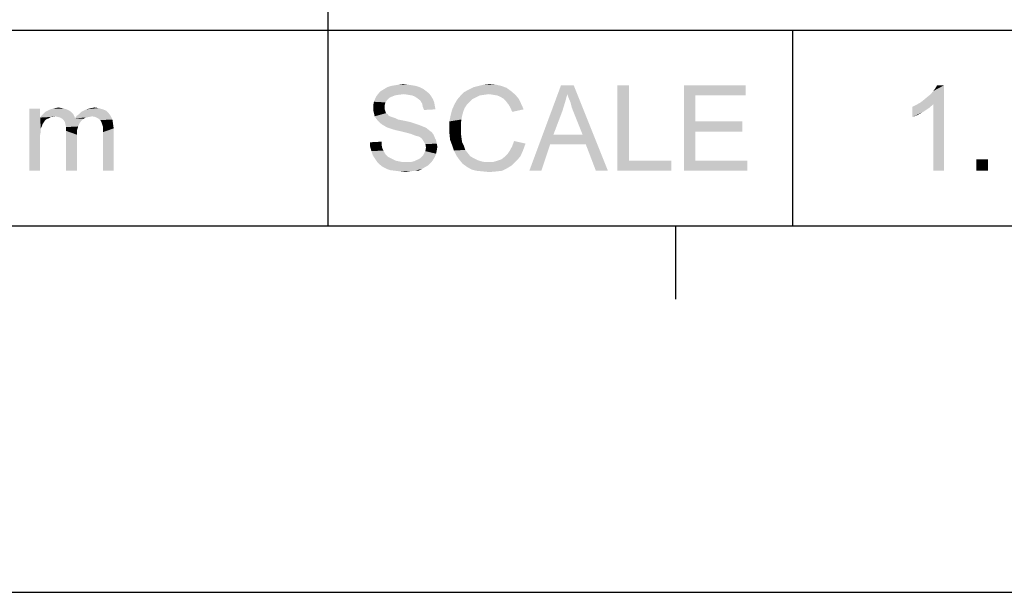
# Model space of a CAD drawing. Extents: x 0 to 1189, y 0 to 841.
# Tile 50 of 96: x 1064 to 1105, y 0 to 23. Entities that reach past the tile are written whole.
import ezdxf

# ---------------------------------------------------------------- set-up
doc = ezdxf.new("R2010")
doc.units = 0
doc.header["$LTSCALE"] = 65.395
doc.layers.get('0').update_dxf_attribs({"linetype": 'CONTINUOUS'})

msp = doc.modelspace()

# ---------------------------------------------------------------- linework, layer by layer
at = {"color": 3, "linetype": 'Continuous'}
for p, q in [((1077, 40), (1077, 23)), ((909, 23), (1160, 23)), ((909, 23), (1160, 23)), ((909, 23), (1160, 23)), ((1077, 23), (1077, 15)), ((1096, 23), (1096, 15)), ((15, 15), (1174, 15)), ((909, 15), (1160, 15)), ((1091.214, 15), (1091.214, 12))]:
    msp.add_line(p, q, dxfattribs=at)
at = {"color": 4, "linetype": 'Continuous'}
msp.add_line((0, 0), (1189, 0), dxfattribs=at)
at = {"color": 1, "linetype": 'Continuous'}
for points in [[(1080.909, 20.594), (1079.172, 20.517), (1079.302, 20.594)], [(1079.172, 20.517), (1080.909, 20.594), (1081.013, 20.517)], [(1080.754, 20.672), (1079.302, 20.594), (1079.431, 20.672)], [(1079.302, 20.594), (1080.754, 20.672), (1080.909, 20.594)], [(1080.598, 20.724), (1079.431, 20.672), (1079.587, 20.724)], [(1079.431, 20.672), (1080.598, 20.724), (1080.754, 20.672)], [(1080.443, 20.75), (1079.587, 20.724), (1079.743, 20.75)], [(1079.587, 20.724), (1080.443, 20.75), (1080.598, 20.724)], [(1080.261, 20.776), (1079.743, 20.75), (1079.898, 20.776)], [(1079.743, 20.75), (1080.261, 20.776), (1080.443, 20.75)], [(1079.898, 20.776), (1080.08, 20.802), (1080.261, 20.776)], [(1084.487, 20.517), (1082.569, 20.465), (1082.75, 20.569)], [(1084.306, 20.646), (1082.75, 20.569), (1082.957, 20.672)], [(1082.75, 20.569), (1084.306, 20.646), (1084.487, 20.517)], [(1084.098, 20.724), (1082.957, 20.672), (1083.165, 20.724)], [(1082.957, 20.672), (1084.098, 20.724), (1084.306, 20.646)], [(1083.865, 20.776), (1083.165, 20.724), (1083.372, 20.776)], [(1083.165, 20.724), (1083.865, 20.776), (1084.098, 20.724)], [(1083.372, 20.776), (1083.606, 20.802), (1083.865, 20.776)], [(1086.794, 20.387), (1085.239, 17.25), (1086.535, 20.75)], [(1086.535, 20.75), (1087.054, 20.75), (1086.794, 20.387)], [(1086.846, 20.231), (1086.794, 20.387), (1087.054, 20.75)], [(1086.924, 20.05), (1086.846, 20.231), (1087.054, 20.75)], [(1086.976, 19.843), (1086.924, 20.05), (1087.054, 20.75)], [(1087.054, 19.635), (1086.976, 19.843), (1087.054, 20.75)], [(1087.417, 18.728), (1087.054, 19.635), (1087.054, 20.75)], [(1087.546, 18.339), (1087.417, 18.728), (1087.054, 20.75)], [(1087.961, 17.25), (1087.546, 18.339), (1087.054, 20.75)], [(1087.961, 17.25), (1087.054, 20.75), (1088.454, 17.25)], [(1089.309, 20.75), (1089.309, 17.665), (1088.843, 17.25)], [(1089.309, 20.75), (1088.843, 17.25), (1088.843, 20.75)], [(1091.565, 20.75), (1094.08, 20.75), (1092.031, 20.335)], [(1092.031, 20.335), (1091.565, 17.25), (1091.565, 20.75)], [(1092.031, 20.335), (1094.08, 20.75), (1094.08, 20.335)], [(1079.431, 20.154), (1078.887, 20.076), (1078.939, 20.206)], [(1078.887, 20.076), (1079.431, 20.154), (1079.354, 20.05)], [(1079.613, 20.283), (1078.939, 20.206), (1078.991, 20.309)], [(1079.613, 20.283), (1079.509, 20.231), (1078.939, 20.206)], [(1078.939, 20.206), (1079.509, 20.231), (1079.431, 20.154)], [(1080.106, 20.387), (1078.991, 20.309), (1079.094, 20.439)], [(1080.106, 20.387), (1079.898, 20.361), (1078.991, 20.309)], [(1079.898, 20.361), (1079.743, 20.335), (1078.991, 20.309)], [(1078.991, 20.309), (1079.743, 20.335), (1079.613, 20.283)], [(1081.013, 20.517), (1079.094, 20.439), (1079.172, 20.517)], [(1079.094, 20.439), (1081.013, 20.517), (1081.143, 20.413)], [(1079.094, 20.439), (1081.143, 20.413), (1080.106, 20.387)], [(1080.287, 20.361), (1080.106, 20.387), (1081.143, 20.413)], [(1080.443, 20.335), (1080.287, 20.361), (1081.143, 20.413)], [(1080.443, 20.335), (1081.143, 20.413), (1081.22, 20.309)], [(1081.22, 20.309), (1080.572, 20.283), (1080.443, 20.335)], [(1080.676, 20.206), (1080.572, 20.283), (1081.22, 20.309)], [(1080.676, 20.206), (1081.22, 20.309), (1081.298, 20.18)], [(1081.298, 20.18), (1080.78, 20.128), (1080.676, 20.206)], [(1080.78, 20.128), (1081.298, 20.18), (1081.35, 20.05)], [(1082.802, 20.076), (1082.18, 19.972), (1082.283, 20.154)], [(1083.061, 20.257), (1082.283, 20.154), (1082.413, 20.309)], [(1083.061, 20.257), (1082.906, 20.18), (1082.283, 20.154)], [(1082.283, 20.154), (1082.906, 20.18), (1082.802, 20.076)], [(1083.58, 20.387), (1082.413, 20.309), (1082.569, 20.465)], [(1083.58, 20.387), (1083.398, 20.361), (1082.413, 20.309)], [(1083.398, 20.361), (1083.217, 20.335), (1082.413, 20.309)], [(1082.413, 20.309), (1083.217, 20.335), (1083.061, 20.257)], [(1083.58, 20.387), (1082.569, 20.465), (1084.487, 20.517)], [(1083.761, 20.361), (1083.58, 20.387), (1084.487, 20.517)], [(1083.761, 20.361), (1084.487, 20.517), (1084.669, 20.361)], [(1084.669, 20.361), (1083.917, 20.335), (1083.761, 20.361)], [(1084.046, 20.283), (1083.917, 20.335), (1084.669, 20.361)], [(1084.176, 20.206), (1084.046, 20.283), (1084.669, 20.361)], [(1084.176, 20.206), (1084.669, 20.361), (1084.798, 20.206)], [(1084.798, 20.206), (1084.28, 20.102), (1084.176, 20.206)], [(1084.28, 20.102), (1084.798, 20.206), (1084.902, 19.998)], [(1086.794, 20.387), (1086.691, 20.024), (1085.239, 17.25)], [(1092.031, 20.335), (1092.031, 19.272), (1091.565, 17.25)], [(1079.354, 20.05), (1078.861, 19.946), (1078.887, 20.076)], [(1078.861, 19.946), (1079.354, 20.05), (1079.328, 19.946)], [(1079.328, 19.946), (1079.328, 19.843), (1078.861, 19.817)], [(1079.328, 19.946), (1078.861, 19.817), (1078.861, 19.946)], [(1078.861, 19.817), (1079.328, 19.843), (1079.328, 19.765)], [(1079.328, 19.765), (1078.861, 19.713), (1078.861, 19.817)], [(1078.861, 19.713), (1079.328, 19.765), (1079.354, 19.687)], [(1081.35, 20.05), (1080.857, 19.998), (1080.78, 20.128)], [(1080.857, 19.998), (1081.35, 20.05), (1081.376, 19.894)], [(1081.376, 19.894), (1080.883, 19.869), (1080.857, 19.998)], [(1080.883, 19.869), (1081.376, 19.894), (1081.402, 19.765)], [(1081.402, 19.765), (1080.935, 19.739), (1080.883, 19.869)], [(1082.543, 19.687), (1082.024, 19.531), (1082.076, 19.739)], [(1082.698, 19.972), (1082.594, 19.817), (1082.076, 19.739)], [(1082.698, 19.972), (1082.076, 19.739), (1082.18, 19.972)], [(1082.076, 19.739), (1082.594, 19.817), (1082.543, 19.687)], [(1082.18, 19.972), (1082.802, 20.076), (1082.698, 19.972)], [(1084.902, 19.998), (1084.383, 19.972), (1084.28, 20.102)], [(1084.461, 19.843), (1084.383, 19.972), (1084.902, 19.998)], [(1084.461, 19.843), (1084.902, 19.998), (1085.006, 19.765)], [(1085.006, 19.765), (1084.539, 19.661), (1084.461, 19.843)], [(1086.691, 20.024), (1086.587, 19.687), (1085.239, 17.25)], [(1079.354, 19.687), (1078.887, 19.609), (1078.861, 19.713)], [(1078.887, 19.609), (1079.354, 19.687), (1079.38, 19.609)], [(1079.38, 19.609), (1078.913, 19.48), (1078.887, 19.609)], [(1079.38, 19.609), (1079.457, 19.557), (1078.913, 19.48)], [(1079.457, 19.557), (1079.483, 19.506), (1078.913, 19.48)], [(1078.913, 19.48), (1079.483, 19.506), (1079.535, 19.48)], [(1079.535, 19.48), (1078.965, 19.402), (1078.913, 19.48)], [(1079.535, 19.48), (1079.613, 19.454), (1078.965, 19.402)], [(1079.613, 19.454), (1079.691, 19.428), (1078.965, 19.402)], [(1078.965, 19.402), (1079.691, 19.428), (1079.769, 19.402)], [(1079.769, 19.402), (1079.043, 19.298), (1078.965, 19.402)], [(1079.769, 19.402), (1079.872, 19.35), (1079.043, 19.298)], [(1079.872, 19.35), (1080.002, 19.324), (1079.043, 19.298)], [(1082.491, 19.506), (1081.972, 19.272), (1082.024, 19.531)], [(1082.491, 19.506), (1082.465, 19.35), (1081.972, 19.272)], [(1081.972, 19.272), (1082.465, 19.35), (1082.439, 19.194)], [(1082.024, 19.531), (1082.543, 19.687), (1082.491, 19.506)], [(1086.587, 19.687), (1086.224, 18.728), (1085.239, 17.25)], [(1079.043, 19.298), (1080.002, 19.324), (1080.131, 19.298)], [(1080.131, 19.298), (1079.12, 19.22), (1079.043, 19.298)], [(1080.131, 19.298), (1080.365, 19.246), (1079.12, 19.22)], [(1079.12, 19.22), (1080.365, 19.246), (1080.598, 19.169)], [(1080.598, 19.169), (1079.224, 19.143), (1079.12, 19.22)], [(1079.224, 19.143), (1080.598, 19.169), (1080.754, 19.117)], [(1080.754, 19.117), (1079.354, 19.065), (1079.224, 19.143)], [(1079.354, 19.065), (1080.754, 19.117), (1080.883, 19.065)], [(1080.883, 19.065), (1079.457, 19.013), (1079.354, 19.065)], [(1079.457, 19.013), (1080.883, 19.065), (1081.013, 19.013)], [(1081.013, 19.013), (1079.613, 18.961), (1079.457, 19.013)], [(1079.794, 18.909), (1079.613, 18.961), (1081.013, 19.013)], [(1079.794, 18.909), (1081.013, 19.013), (1081.143, 18.909)], [(1082.439, 19.194), (1081.972, 19.013), (1081.972, 19.272)], [(1081.972, 19.013), (1082.439, 19.194), (1082.439, 19.013)], [(1082.439, 19.013), (1082.439, 18.806), (1081.972, 18.78)], [(1082.439, 19.013), (1081.972, 18.78), (1081.972, 19.013)], [(1092.031, 19.272), (1092.031, 18.857), (1091.565, 17.25)], [(1092.031, 18.857), (1093.95, 19.272), (1093.95, 18.857)], [(1092.031, 19.272), (1093.95, 19.272), (1092.031, 18.857)], [(1081.143, 18.909), (1080.028, 18.857), (1079.794, 18.909)], [(1080.028, 18.857), (1081.143, 18.909), (1081.246, 18.831)], [(1081.246, 18.831), (1080.235, 18.806), (1080.028, 18.857)], [(1080.417, 18.754), (1080.235, 18.806), (1081.246, 18.831)], [(1080.417, 18.754), (1081.246, 18.831), (1081.324, 18.728)], [(1081.324, 18.728), (1080.546, 18.702), (1080.417, 18.754)], [(1080.624, 18.676), (1080.546, 18.702), (1081.324, 18.728)], [(1080.728, 18.65), (1080.624, 18.676), (1081.324, 18.728)], [(1080.806, 18.598), (1080.728, 18.65), (1081.324, 18.728)], [(1080.806, 18.598), (1081.324, 18.728), (1081.376, 18.598)], [(1081.376, 18.598), (1080.857, 18.546), (1080.806, 18.598)], [(1080.857, 18.546), (1081.376, 18.598), (1081.428, 18.494)], [(1081.428, 18.494), (1080.909, 18.469), (1080.857, 18.546)], [(1081.972, 18.78), (1082.439, 18.806), (1082.465, 18.598)], [(1082.465, 18.598), (1081.998, 18.52), (1081.972, 18.78)], [(1081.998, 18.52), (1082.465, 18.598), (1082.491, 18.417)], [(1082.491, 18.417), (1082.076, 18.313), (1081.998, 18.52)], [(1086.224, 18.728), (1086.094, 18.339), (1085.239, 17.25)], [(1086.224, 18.728), (1087.417, 18.728), (1086.094, 18.339)], [(1087.546, 18.339), (1086.094, 18.339), (1087.417, 18.728)], [(1092.031, 18.857), (1092.031, 17.665), (1091.565, 17.25)], [(1078.731, 18.417), (1079.198, 18.443), (1079.198, 18.313)], [(1079.198, 18.313), (1078.731, 18.235), (1078.731, 18.417)], [(1078.731, 18.235), (1079.198, 18.313), (1079.224, 18.183)], [(1079.224, 18.183), (1078.783, 18.054), (1078.731, 18.235)], [(1079.224, 18.183), (1079.276, 18.08), (1078.783, 18.054)], [(1080.909, 18.469), (1081.428, 18.494), (1081.454, 18.365)], [(1081.454, 18.365), (1080.987, 18.339), (1080.909, 18.469)], [(1080.987, 18.339), (1081.454, 18.365), (1081.48, 18.235)], [(1081.48, 18.235), (1081.013, 18.209), (1080.987, 18.339)], [(1081.454, 18.08), (1080.987, 18.054), (1081.013, 18.209)], [(1081.013, 18.209), (1081.48, 18.235), (1081.454, 18.08)], [(1082.076, 18.313), (1082.491, 18.417), (1082.569, 18.261)], [(1082.569, 18.261), (1082.154, 18.08), (1082.076, 18.313)], [(1082.569, 18.261), (1082.62, 18.106), (1082.154, 18.08)], [(1084.461, 18.106), (1084.539, 18.261), (1085.083, 18.365)], [(1084.461, 18.106), (1085.083, 18.365), (1084.98, 18.08)], [(1085.083, 18.365), (1084.539, 18.261), (1084.617, 18.469)], [(1085.239, 17.25), (1086.094, 18.339), (1085.731, 17.25)], [(1078.783, 18.054), (1079.276, 18.08), (1079.328, 17.976)], [(1079.328, 17.976), (1078.835, 17.898), (1078.783, 18.054)], [(1078.835, 17.898), (1079.328, 17.976), (1079.38, 17.898)], [(1079.38, 17.898), (1078.913, 17.769), (1078.835, 17.898)], [(1079.38, 17.898), (1079.457, 17.82), (1078.913, 17.769)], [(1078.913, 17.769), (1079.457, 17.82), (1079.561, 17.769)], [(1079.561, 17.769), (1079.017, 17.613), (1078.913, 17.769)], [(1079.561, 17.769), (1079.665, 17.717), (1079.017, 17.613)], [(1079.665, 17.717), (1079.769, 17.665), (1079.017, 17.613)], [(1080.624, 17.691), (1080.702, 17.717), (1081.376, 17.82)], [(1080.624, 17.691), (1081.376, 17.82), (1081.298, 17.691)], [(1080.702, 17.717), (1080.78, 17.769), (1081.376, 17.82)], [(1081.376, 17.82), (1080.78, 17.769), (1080.857, 17.846)], [(1080.857, 17.846), (1080.909, 17.898), (1081.428, 17.95)], [(1080.857, 17.846), (1081.428, 17.95), (1081.376, 17.82)], [(1081.428, 17.95), (1080.909, 17.898), (1080.987, 18.054)], [(1080.987, 18.054), (1081.454, 18.08), (1081.428, 17.95)], [(1082.154, 18.08), (1082.62, 18.106), (1082.724, 17.976)], [(1082.724, 17.976), (1082.257, 17.872), (1082.154, 18.08)], [(1082.257, 17.872), (1082.724, 17.976), (1082.828, 17.846)], [(1082.828, 17.846), (1082.387, 17.691), (1082.257, 17.872)], [(1082.828, 17.846), (1082.957, 17.769), (1082.387, 17.691)], [(1082.387, 17.691), (1082.957, 17.769), (1083.113, 17.691)], [(1083.943, 17.665), (1084.098, 17.717), (1084.876, 17.846)], [(1083.943, 17.665), (1084.876, 17.846), (1084.72, 17.665)], [(1084.098, 17.717), (1084.228, 17.82), (1084.876, 17.846)], [(1084.876, 17.846), (1084.228, 17.82), (1084.357, 17.95)], [(1084.98, 18.08), (1084.357, 17.95), (1084.461, 18.106)], [(1084.357, 17.95), (1084.98, 18.08), (1084.876, 17.846)], [(1079.769, 17.665), (1079.898, 17.639), (1079.017, 17.613)], [(1079.017, 17.613), (1079.898, 17.639), (1080.028, 17.613)], [(1080.028, 17.613), (1079.12, 17.509), (1079.017, 17.613)], [(1080.417, 17.613), (1081.22, 17.587), (1079.12, 17.509)], [(1080.287, 17.613), (1080.417, 17.613), (1079.12, 17.509)], [(1080.183, 17.613), (1080.287, 17.613), (1079.12, 17.509)], [(1080.028, 17.613), (1080.183, 17.613), (1079.12, 17.509)], [(1079.12, 17.509), (1081.22, 17.587), (1081.117, 17.483)], [(1081.117, 17.483), (1079.25, 17.406), (1079.12, 17.509)], [(1079.25, 17.406), (1081.117, 17.483), (1080.987, 17.406)], [(1080.987, 17.406), (1079.406, 17.328), (1079.25, 17.406)], [(1079.406, 17.328), (1080.987, 17.406), (1080.857, 17.328)], [(1080.857, 17.328), (1079.561, 17.276), (1079.406, 17.328)], [(1079.769, 17.25), (1079.561, 17.276), (1080.857, 17.328)], [(1080.546, 17.25), (1079.769, 17.25), (1080.857, 17.328)], [(1080.417, 17.613), (1080.52, 17.639), (1081.298, 17.691)], [(1080.417, 17.613), (1081.298, 17.691), (1081.22, 17.587)], [(1081.298, 17.691), (1080.52, 17.639), (1080.624, 17.691)], [(1080.546, 17.25), (1080.857, 17.328), (1080.702, 17.25)], [(1083.113, 17.691), (1082.517, 17.535), (1082.387, 17.691)], [(1083.113, 17.691), (1083.269, 17.639), (1082.517, 17.535)], [(1082.517, 17.535), (1083.761, 17.613), (1084.72, 17.665)], [(1082.517, 17.535), (1084.72, 17.665), (1084.539, 17.483)], [(1083.269, 17.639), (1083.398, 17.613), (1082.517, 17.535)], [(1083.58, 17.613), (1083.761, 17.613), (1082.517, 17.535)], [(1083.398, 17.613), (1083.58, 17.613), (1082.517, 17.535)], [(1084.539, 17.483), (1082.698, 17.406), (1082.517, 17.535)], [(1082.698, 17.406), (1084.539, 17.483), (1084.331, 17.354)], [(1084.331, 17.354), (1082.88, 17.302), (1082.698, 17.406)], [(1083.087, 17.25), (1082.88, 17.302), (1084.331, 17.354)], [(1083.087, 17.25), (1084.331, 17.354), (1084.124, 17.25)], [(1084.72, 17.665), (1083.761, 17.613), (1083.943, 17.665)], [(1089.309, 17.665), (1091.046, 17.665), (1088.843, 17.25)], [(1088.843, 17.25), (1091.046, 17.665), (1091.046, 17.25)], [(1092.031, 17.665), (1094.157, 17.665), (1091.565, 17.25)], [(1091.565, 17.25), (1094.157, 17.665), (1094.157, 17.25)], [(1080.546, 17.25), (1079.976, 17.224), (1079.769, 17.25)], [(1079.976, 17.224), (1080.546, 17.25), (1080.365, 17.224)], [(1080.365, 17.224), (1080.183, 17.198), (1079.976, 17.224)], [(1084.124, 17.25), (1083.346, 17.224), (1083.087, 17.25)], [(1083.346, 17.224), (1084.124, 17.25), (1083.891, 17.224)], [(1083.891, 17.224), (1083.606, 17.198), (1083.346, 17.224)]]:
    msp.add_solid(points, dxfattribs=at)
at = {"color": 6, "linetype": 'Continuous'}
for points in [[(1101.24, 20.05), (1101.37, 20.154), (1102.2, 20.75)], [(1101.759, 19.972), (1101.24, 20.05), (1102.2, 20.75)], [(1101.37, 20.154), (1101.525, 20.283), (1102.2, 20.75)], [(1101.525, 20.283), (1101.655, 20.387), (1102.2, 20.75)], [(1101.655, 20.387), (1101.759, 20.517), (1102.2, 20.75)], [(1101.759, 20.517), (1101.837, 20.62), (1102.2, 20.75)], [(1101.759, 17.25), (1101.759, 19.972), (1102.2, 20.75)], [(1101.759, 17.25), (1102.2, 20.75), (1102.2, 17.25)], [(1102.2, 20.75), (1101.837, 20.62), (1101.914, 20.75)], [(1065.237, 19.791), (1065.237, 19.428), (1064.796, 17.25)], [(1065.237, 19.791), (1064.796, 17.25), (1064.796, 19.791)], [(1066.326, 19.765), (1065.548, 19.713), (1065.652, 19.765)], [(1065.548, 19.713), (1066.326, 19.765), (1066.429, 19.713)], [(1066.222, 19.791), (1065.652, 19.765), (1065.755, 19.791)], [(1065.652, 19.765), (1066.222, 19.791), (1066.326, 19.765)], [(1066.118, 19.817), (1065.755, 19.791), (1065.859, 19.817)], [(1065.755, 19.791), (1066.118, 19.817), (1066.222, 19.791)], [(1065.859, 19.817), (1065.989, 19.843), (1066.118, 19.817)], [(1067.803, 19.765), (1067.026, 19.713), (1067.129, 19.765)], [(1067.026, 19.713), (1067.803, 19.765), (1067.933, 19.713)], [(1067.129, 19.765), (1067.233, 19.791), (1067.622, 19.817)], [(1067.129, 19.765), (1067.622, 19.817), (1067.803, 19.765)], [(1067.622, 19.817), (1067.233, 19.791), (1067.337, 19.817)], [(1067.337, 19.817), (1067.466, 19.843), (1067.622, 19.817)], [(1100.903, 19.869), (1101.059, 19.946), (1101.759, 19.972)], [(1100.903, 19.869), (1101.759, 19.972), (1101.577, 19.817)], [(1101.577, 19.817), (1100.903, 19.454), (1100.903, 19.869)], [(1101.577, 19.817), (1101.344, 19.661), (1100.903, 19.454)], [(1101.759, 19.972), (1101.059, 19.946), (1101.24, 20.05)], [(1065.237, 19.428), (1065.263, 18.987), (1064.796, 17.25)], [(1065.859, 19.48), (1065.237, 19.428), (1065.289, 19.506)], [(1065.859, 19.48), (1065.678, 19.454), (1065.237, 19.428)], [(1065.237, 19.428), (1065.678, 19.454), (1065.6, 19.402)], [(1065.237, 19.428), (1065.6, 19.402), (1065.522, 19.376)], [(1065.237, 19.428), (1065.522, 19.376), (1065.444, 19.324)], [(1065.237, 19.428), (1065.444, 19.324), (1065.392, 19.246)], [(1065.237, 19.428), (1065.392, 19.246), (1065.341, 19.169)], [(1065.237, 19.428), (1065.341, 19.169), (1065.263, 18.987)], [(1066.585, 19.583), (1065.289, 19.506), (1065.366, 19.583)], [(1065.859, 19.48), (1065.289, 19.506), (1066.585, 19.583)], [(1066.507, 19.661), (1065.366, 19.583), (1065.444, 19.661)], [(1065.366, 19.583), (1066.507, 19.661), (1066.585, 19.583)], [(1066.429, 19.713), (1065.444, 19.661), (1065.548, 19.713)], [(1065.444, 19.661), (1066.429, 19.713), (1066.507, 19.661)], [(1065.678, 19.454), (1065.859, 19.48), (1065.755, 19.454)], [(1065.859, 19.48), (1066.585, 19.583), (1066.637, 19.48)], [(1066.637, 19.48), (1065.963, 19.454), (1065.859, 19.48)], [(1066.066, 19.428), (1065.963, 19.454), (1066.637, 19.48)], [(1066.066, 19.428), (1066.637, 19.48), (1066.663, 19.402)], [(1066.663, 19.402), (1066.144, 19.376), (1066.066, 19.428)], [(1067, 19.376), (1066.144, 19.376), (1066.663, 19.402)], [(1067, 19.376), (1066.196, 19.324), (1066.144, 19.376)], [(1066.196, 19.324), (1067, 19.376), (1066.922, 19.298)], [(1067.363, 19.48), (1066.663, 19.402), (1066.741, 19.506)], [(1067.363, 19.48), (1067.233, 19.454), (1066.663, 19.402)], [(1067.233, 19.454), (1067.103, 19.428), (1066.663, 19.402)], [(1066.663, 19.402), (1067.103, 19.428), (1067, 19.376)], [(1066.741, 19.506), (1066.844, 19.583), (1068.037, 19.609)], [(1066.741, 19.506), (1068.037, 19.609), (1068.115, 19.506)], [(1066.741, 19.506), (1068.115, 19.506), (1067.363, 19.48)], [(1068.037, 19.609), (1066.844, 19.583), (1066.922, 19.661)], [(1067.933, 19.713), (1066.922, 19.661), (1067.026, 19.713)], [(1066.922, 19.661), (1067.933, 19.713), (1068.037, 19.609)], [(1067.492, 19.454), (1067.363, 19.48), (1068.115, 19.506)], [(1067.596, 19.402), (1067.492, 19.454), (1068.115, 19.506)], [(1067.596, 19.402), (1068.115, 19.506), (1068.192, 19.35)], [(1068.192, 19.35), (1067.7, 19.324), (1067.596, 19.402)], [(1067.752, 19.22), (1067.7, 19.324), (1068.192, 19.35)], [(1067.752, 19.22), (1068.192, 19.35), (1068.218, 19.169)], [(1101.344, 19.661), (1101.111, 19.531), (1100.903, 19.454)], [(1065.263, 18.987), (1065.263, 18.857), (1064.796, 17.25)], [(1065.341, 19.169), (1065.315, 19.091), (1065.263, 18.987)], [(1066.922, 19.298), (1066.248, 19.246), (1066.196, 19.324)], [(1066.248, 19.246), (1066.922, 19.298), (1066.844, 19.194)], [(1066.844, 19.194), (1066.274, 19.143), (1066.248, 19.246)], [(1066.274, 19.143), (1066.844, 19.194), (1066.792, 19.065)], [(1066.792, 19.065), (1066.3, 19.039), (1066.274, 19.143)], [(1066.3, 19.039), (1066.792, 19.065), (1066.741, 18.909)], [(1066.741, 18.909), (1066.3, 18.883), (1066.3, 19.039)], [(1068.218, 19.169), (1067.778, 19.143), (1067.752, 19.22)], [(1067.803, 19.065), (1067.778, 19.143), (1068.218, 19.169)], [(1067.803, 19.065), (1068.218, 19.169), (1068.244, 18.987)], [(1068.244, 18.987), (1067.803, 18.961), (1067.803, 19.065)], [(1067.803, 18.831), (1067.803, 18.961), (1068.244, 18.987)], [(1067.803, 17.25), (1067.803, 18.831), (1068.244, 18.987)], [(1067.803, 17.25), (1068.244, 18.987), (1068.244, 17.25)], [(1065.263, 18.857), (1065.237, 18.728), (1064.796, 17.25)], [(1065.237, 18.728), (1065.237, 18.546), (1064.796, 17.25)], [(1064.796, 17.25), (1065.237, 18.546), (1065.237, 17.25)], [(1066.3, 18.883), (1066.741, 18.909), (1066.741, 18.728)], [(1066.741, 18.728), (1066.3, 17.25), (1066.3, 18.883)], [(1066.3, 17.25), (1066.741, 18.728), (1066.741, 17.25)], [(1103.988, 17.717), (1103.522, 17.25), (1103.522, 17.717)], [(1103.522, 17.25), (1103.988, 17.717), (1103.988, 17.25)]]:
    msp.add_solid(points, dxfattribs=at)

doc.saveas('drawing.dxf')
